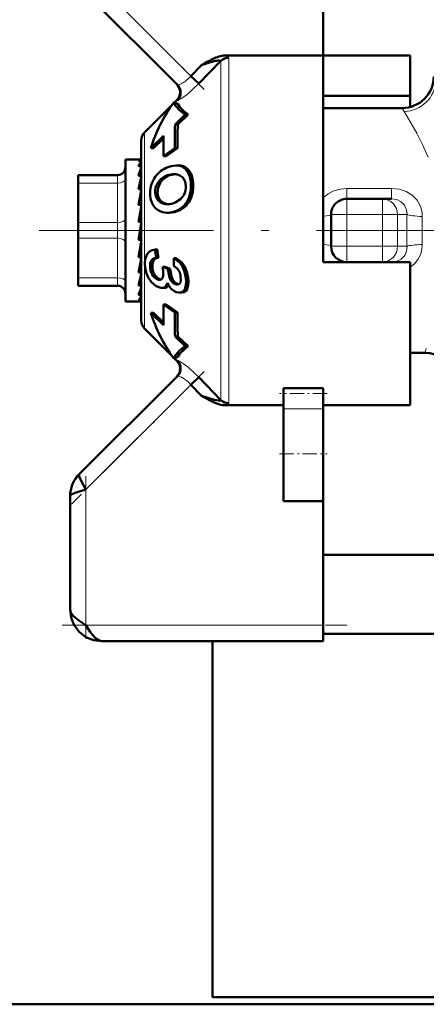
# Model space of a CAD drawing. Extents: x -1438 to 1837, y -1673 to 612.
# Tile 61 of 95: x 93 to 119, y -97 to -35. Entities that reach past the tile are written whole.
import ezdxf

# ---------------------------------------------------------------- set-up
doc = ezdxf.new("R2010")
doc.units = 0
doc.linetypes.add('DASHDOT', pattern=[18.5, 12, -3, 0.5, -3])

msp = doc.modelspace()

# ---------------------------------------------------------------- linework, layer by layer
at = {"color": 7, "lineweight": 50}
for p, q in [((112.291, -23.373), (112.291, -37.302)), ((96.584, -32.666), (103.072, -39.155)), ((112.291, -37.302), (106.1, -37.302)), ((112.291, -48.373), (112.291, -37.302)), ((112.291, -37.302), (117.791, -37.302)), ((117.791, -37.302), (117.791, -39.855)), ((104.609, -37.904), (103.934, -38.602)), ((105.832, -37.635), (104.429, -39.079)), ((104.784, -37.801), (104.609, -37.904)), ((104.961, -37.7), (104.784, -37.801)), ((105.832, -37.635), (105.834, -37.622)), ((104.429, -39.079), (103.934, -38.602)), ((112.291, -39.855), (117.791, -39.855)), ((117.791, -39.855), (117.791, -40.56)), ((100.996, -42.164), (102.725, -40.435)), ((102.845, -40.265), (102.842, -40.267)), ((103.104, -40.364), (102.845, -40.265)), ((102.881, -40.279), (103.044, -40.116)), ((102.926, -41.667), (103.573, -41.04)), ((103.755, -41.04), (103.107, -41.667)), ((103.755, -41.04), (103.573, -41.04)), ((117.291, -40.623), (112.291, -40.623)), ((102.926, -41.667), (103.107, -41.667)), ((102.198, -42.377), (101.398, -43.162)), ((100.791, -54.087), (100.791, -42.659)), ((102.194, -42.555), (101.573, -43.162)), ((101.573, -43.162), (101.398, -43.162)), ((102.912, -43.173), (102.2, -43.673)), ((103.074, -43.173), (102.362, -43.673)), ((103.074, -43.173), (102.912, -43.173)), ((99.791, -43.873), (99.791, -44.476)), ((100.769, -43.873), (99.791, -43.873)), ((100.791, -43.959), (100.615, -43.959)), ((100.769, -43.873), (100.791, -43.875)), ((102.2, -43.673), (102.362, -43.673)), ((103.142, -44.259), (102.988, -44.259)), ((96.791, -44.873), (99.291, -44.873)), ((96.791, -45.007), (96.791, -44.873)), ((99.791, -44.476), (99.791, -52.873)), ((100.791, -44.314), (100.615, -44.314)), ((100.753, -44.476), (100.791, -44.372)), ((100.791, -44.8), (100.785, -44.925)), ((102.787, -44.817), (102.869, -44.814)), ((102.787, -44.817), (102.939, -44.817)), ((96.791, -45.373), (96.791, -45.007)), ((96.791, -47.873), (96.791, -45.373)), ((100.791, -44.925), (100.615, -44.925)), ((100.791, -45.353), (100.77, -45.752)), ((100.791, -45.752), (100.615, -45.752)), ((100.791, -46.096), (100.748, -46.744)), ((100.791, -45.582), (100.779, -45.752)), ((100.791, -46.744), (100.615, -46.744)), ((100.791, -46.373), (100.773, -46.373)), ((102.572, -46.704), (102.552, -46.706)), ((113.791, -46.373), (116.037, -46.373)), ((116.037, -46.373), (116.617, -46.373)), ((100.791, -46.983), (100.71, -47.839)), ((102.577, -47.249), (102.432, -47.249)), ((112.791, -49.373), (112.791, -47.373)), ((96.791, -47.873), (96.791, -48.873)), ((100.791, -47.839), (100.615, -47.839)), ((100.615, -48.967), (100.791, -47.967)), ((112.291, -50.373), (112.291, -48.373)), ((96.791, -51.373), (96.791, -48.873)), ((100.615, -48.914), (100.702, -48.914)), ((100.791, -48.967), (100.615, -48.967)), ((100.791, -48.956), (100.702, -48.914)), ((100.72, -49.487), (100.791, -49.919)), ((101.81, -49.571), (101.665, -49.571)), ((100.791, -50.057), (100.615, -50.057)), ((100.791, -50.373), (100.753, -50.373)), ((100.791, -50.785), (100.754, -50.366)), ((101.87, -50.089), (101.724, -50.089)), ((102.993, -50.13), (102.847, -50.13)), ((117.791, -50.373), (112.291, -50.373)), ((116.617, -50.373), (116.531, -50.373)), ((117.791, -59.444), (117.791, -50.373)), ((100.791, -51.042), (100.615, -51.042)), ((100.791, -50.515), (100.76, -50.515)), ((102.472, -50.797), (102.147, -50.677)), ((102.295, -50.677), (102.147, -50.677)), ((102.295, -50.677), (102.62, -50.797)), ((102.62, -50.797), (102.472, -50.797)), ((103.188, -50.951), (103.192, -50.96)), ((96.791, -51.373), (96.791, -51.873)), ((100.791, -51.5), (100.774, -51.222)), ((101.935, -51.495), (101.899, -51.493)), ((99.291, -51.873), (96.791, -51.873)), ((100.791, -51.859), (100.615, -51.859)), ((100.791, -52.018), (100.788, -51.951)), ((102.073, -52.013), (102.025, -52.01)), ((102.227, -52.013), (102.073, -52.013)), ((103.064, -51.793), (103.028, -51.791)), ((103.205, -52.312), (103.155, -52.309)), ((103.358, -52.312), (103.205, -52.312)), ((100.67, -52.873), (99.791, -52.873)), ((100.791, -52.457), (100.615, -52.457)), ((100.791, -52.799), (100.615, -52.799)), ((100.791, -52.862), (100.725, -52.862)), ((101.398, -53.585), (102.198, -54.369)), ((101.573, -53.585), (101.398, -53.585)), ((101.573, -53.585), (102.194, -54.192)), ((102.2, -53.073), (102.912, -53.573)), ((102.362, -53.073), (102.2, -53.073)), ((102.362, -53.073), (103.074, -53.573)), ((103.074, -53.573), (102.912, -53.573)), ((100.996, -54.582), (102.725, -56.312)), ((102.926, -55.079), (103.573, -55.706)), ((103.107, -55.079), (102.926, -55.079)), ((103.107, -55.079), (103.755, -55.706)), ((103.755, -55.706), (103.573, -55.706)), ((102.842, -56.479), (102.845, -56.481)), ((102.845, -56.481), (103.104, -56.383)), ((102.881, -56.467), (103.044, -56.63)), ((118.725, -56.123), (117.791, -56.123)), ((103.072, -57.592), (96.877, -63.787)), ((103.934, -58.144), (104.429, -57.667)), ((104.429, -57.667), (105.832, -59.111)), ((104.609, -58.843), (103.934, -58.144)), ((109.791, -58.37), (112.291, -58.37)), ((109.791, -58.37), (109.791, -58.706)), ((112.291, -58.37), (112.291, -58.706)), ((104.609, -58.843), (104.784, -58.945)), ((104.784, -58.945), (104.961, -59.046)), ((109.791, -58.706), (109.791, -59.659)), ((112.291, -58.706), (112.291, -59.659)), ((106.1, -59.444), (109.791, -59.444)), ((109.791, -62.521), (109.791, -59.659)), ((112.291, -59.444), (117.791, -59.444)), ((112.291, -62.521), (112.291, -59.659)), ((109.791, -65.521), (109.791, -62.521)), ((112.291, -65.521), (112.291, -62.521)), ((96.291, -65.202), (96.291, -72.373)), ((109.791, -65.521), (112.291, -65.521)), ((112.291, -65.521), (112.291, -73.373)), ((112.291, -68.923), (120.395, -68.923)), ((112.291, -73.373), (112.291, -74.373)), ((112.291, -73.923), (120.395, -73.923)), ((112.291, -74.373), (98.291, -74.373)), ((105.291, -74.374), (105.291, -96.923)), ((105.291, -96.923), (123.341, -96.923)), ((123.341, -97.373), (-143.209, -97.373)), ((71.041, -97.373), (123.341, -97.373))]:
    msp.add_line(p, q, dxfattribs=at)
at = {"color": 7, "linetype": 'DASHDOT', "lineweight": 18, "ltscale": 0.302371}
msp.add_line((96.225, -30.893), (104.777, -39.445), dxfattribs=at)
at = {"color": 7, "lineweight": 18}
for p, q in [((103.934, -38.602), (97.291, -31.959)), ((105.832, -48.373), (105.832, -37.635)), ((106.327, -37.436), (106.327, -48.373)), ((117.426, -40.841), (117.291, -40.623)), ((100.996, -48.373), (100.996, -42.164)), ((99.291, -44.873), (99.291, -44.879)), ((99.291, -44.879), (99.291, -45.007)), ((103.296, -44.27), (103.143, -44.27)), ((103.847, -44.631), (103.696, -44.631)), ((99.291, -45.373), (96.791, -45.373)), ((99.291, -45.007), (99.291, -45.373)), ((99.291, -47.873), (99.291, -45.373)), ((101.982, -45.37), (101.831, -45.37)), ((102.5, -44.924), (102.348, -44.924)), ((104.073, -45.38), (103.925, -45.38)), ((101.815, -45.99), (101.667, -45.99)), ((104.009, -46.091), (103.862, -46.091)), ((113.791, -45.716), (113.791, -46.373)), ((113.791, -45.716), (116.617, -45.716)), ((116.617, -45.716), (116.617, -46.373)), ((101.943, -46.403), (101.796, -46.403)), ((102.253, -46.652), (102.107, -46.652)), ((103.724, -46.698), (103.579, -46.698)), ((113.791, -46.373), (113.791, -47.373)), ((116.037, -47.373), (116.037, -46.373)), ((103.242, -47.087), (103.097, -47.087)), ((112.791, -47.373), (113.791, -47.373)), ((113.791, -47.373), (113.791, -49.373)), ((116.037, -47.373), (113.791, -47.373)), ((116.037, -49.373), (116.037, -47.373)), ((116.037, -47.373), (116.998, -47.373)), ((117.6, -47.373), (116.998, -47.373)), ((116.998, -47.373), (116.998, -49.373)), ((96.791, -47.873), (99.291, -47.873)), ((99.291, -47.873), (99.291, -48.873)), ((100.996, -48.373), (100.996, -54.582)), ((105.832, -59.111), (105.832, -48.373)), ((106.327, -48.373), (106.327, -59.311)), ((99.291, -48.873), (96.791, -48.873)), ((99.291, -51.373), (99.291, -48.873)), ((112.791, -49.373), (113.791, -49.373)), ((113.791, -49.373), (116.037, -49.373)), ((113.791, -50.373), (113.791, -49.373)), ((116.037, -49.373), (116.998, -49.373)), ((116.037, -49.373), (116.037, -50.373)), ((116.998, -49.373), (117.6, -49.373)), ((101.504, -50.778), (101.355, -50.778)), ((102.631, -50.928), (102.483, -50.928)), ((103.535, -50.648), (103.389, -50.648)), ((96.791, -51.373), (99.291, -51.373)), ((99.291, -51.373), (99.291, -51.873)), ((101.701, -51.273), (101.55, -51.273)), ((101.968, -51.493), (101.899, -51.493)), ((103.751, -51.373), (103.602, -51.373)), ((103.098, -51.791), (103.028, -51.791)), ((103.694, -52.086), (103.543, -52.086)), ((103.044, -56.63), (103.054, -56.627)), ((97.291, -64.787), (103.934, -58.144)), ((112.291, -59.659), (109.791, -59.659)), ((97.291, -73.373), (97.291, -64.787)), ((112.291, -73.373), (97.291, -73.373))]:
    msp.add_line(p, q, dxfattribs=at)
at = {"color": 7, "linetype": 'DASHDOT', "lineweight": 18, "ltscale": 0.067371}
msp.add_line((113.566, -47.373), (116.261, -47.373), dxfattribs=at)
at = {"color": 7, "linetype": 'DASHDOT', "lineweight": 18, "ltscale": 0.06}
for p, q in [((113.791, -49.573), (113.791, -47.173)), ((116.037, -49.573), (116.037, -47.173))]:
    msp.add_line(p, q, dxfattribs=at)
at = {"color": 7, "linetype": 'DASHDOT', "lineweight": 18}
msp.add_line((123.864, -48.373), (94.329, -48.373), dxfattribs=at)
at = {"color": 7, "linetype": 'DASHDOT', "lineweight": 18, "ltscale": 0.067386}
msp.add_line((116.261, -49.373), (113.566, -49.373), dxfattribs=at)
at = {"color": 7, "linetype": 'DASHDOT', "lineweight": 18, "ltscale": 0.296715}
msp.add_line((104.764, -57.315), (96.371, -65.707), dxfattribs=at)
at = {"color": 7, "linetype": 'DASHDOT', "lineweight": 18, "ltscale": 0.075015}
msp.add_line((112.541, -58.706), (109.54, -58.706), dxfattribs=at)
at = {"color": 7, "linetype": 'DASHDOT', "lineweight": 18, "ltscale": 0.075}
msp.add_line((109.541, -62.521), (112.541, -62.521), dxfattribs=at)
at = {"color": 7, "linetype": 'DASHDOT', "lineweight": 18, "ltscale": 0.257574}
msp.add_line((97.291, -63.929), (97.291, -74.232), dxfattribs=at)
at = {"color": 7, "linetype": 'DASHDOT', "lineweight": 18, "ltscale": 0.45}
msp.add_line((95.791, -73.373), (113.791, -73.373), dxfattribs=at)
at = {"color": 7, "lineweight": 18}
for points in [[(105.834, -37.622), (105.829, -37.609), (105.821, -37.603), (105.797, -37.594), (105.704, -37.596)], [(104.429, -39.079), (103.685, -39.762), (103.302, -40.04), (103.153, -40.123), (103.09, -40.145), (103.078, -40.144), (103.072, -40.141)], [(103.072, -39.155), (103.077, -39.158), (103.089, -39.162), (103.107, -39.163), (103.177, -39.149)], [(118.926, -43.74), (118.573, -42.94), (118.212, -42.216), (117.615, -41.152), (117.426, -40.841)], [(112.291, -46.316), (112.602, -46.063), (112.961, -45.876), (113.367, -45.756), (113.791, -45.716)], [(116.617, -45.716), (117.09, -45.764), (117.538, -45.909), (117.924, -46.142), (118.237, -46.459), (118.446, -46.829), (118.551, -47.238), (118.562, -47.487)], [(117.6, -47.373), (117.572, -47.063), (117.446, -46.782), (117.23, -46.559), (116.944, -46.42), (116.617, -46.373)], [(116.617, -50.373), (116.947, -50.326), (117.237, -50.182), (117.45, -49.959), (117.574, -49.676), (117.6, -49.373)], [(118.562, -49.259), (118.539, -49.594), (118.447, -49.916), (118.287, -50.217), (118.067, -50.48), (117.791, -50.699)], [(103.072, -56.605), (103.078, -56.602), (103.098, -56.603), (103.212, -56.653), (103.464, -56.816), (103.755, -57.04), (104.429, -57.667)], [(103.177, -57.598), (103.113, -57.584), (103.092, -57.584), (103.077, -57.588), (103.072, -57.592)], [(106.327, -59.311), (106.324, -59.331), (106.317, -59.344), (106.293, -59.369), (106.154, -59.43), (106.1, -59.444)]]:
    msp.add_lwpolyline(points, dxfattribs=at)
at = {"color": 7, "lineweight": 50}
for points in [[(102.845, -40.265), (102.966, -40.506), (103.215, -40.766), (103.573, -41.04)], [(103.104, -40.364), (103.23, -40.576), (103.451, -40.803), (103.755, -41.04)], [(102.365, -44.409), (102.681, -44.298), (102.988, -44.259)], [(103.847, -44.631), (103.978, -44.9), (104.073, -45.38)], [(101.982, -45.37), (101.849, -45.671), (101.815, -45.99)], [(101.852, -47.09), (101.689, -46.966), (101.554, -46.805), (101.448, -46.603), (101.38, -46.372), (101.346, -46.113)], [(101.796, -46.403), (101.682, -46.12), (101.667, -45.99)], [(101.815, -45.99), (101.853, -46.214), (101.943, -46.403)], [(103.477, -46.143), (103.279, -46.398), (102.982, -46.592)], [(103.097, -47.087), (102.763, -47.207), (102.432, -47.249)], [(101.036, -50.71), (101.015, -50.437), (101.037, -50.182), (101.138, -49.903), (101.312, -49.709), (101.476, -49.62), (101.665, -49.571)], [(101.355, -50.778), (101.354, -50.465), (101.409, -50.3), (101.511, -50.178), (101.724, -50.089)], [(101.87, -50.089), (101.657, -50.179), (101.556, -50.299), (101.502, -50.463), (101.504, -50.778)], [(102.847, -50.13), (103.208, -50.407), (103.389, -50.648)], [(102.993, -50.13), (103.354, -50.407), (103.535, -50.648)], [(101.429, -51.647), (101.235, -51.361), (101.103, -51.028), (101.036, -50.71)], [(103.028, -51.791), (102.86, -51.738), (102.683, -51.566), (102.604, -51.419), (102.529, -51.187), (102.483, -50.928)], [(102.631, -50.928), (102.707, -51.292), (102.795, -51.502), (102.913, -51.664), (103.133, -51.784)], [(102.84, -50.615), (103.081, -50.799), (103.188, -50.951)], [(103.389, -50.648), (103.527, -50.992), (103.602, -51.373)], [(103.535, -50.648), (103.675, -50.992), (103.751, -51.373)], [(102.025, -52.01), (101.725, -51.904), (101.429, -51.647)], [(101.899, -51.493), (101.768, -51.458), (101.646, -51.378), (101.55, -51.273)], [(101.701, -51.273), (101.829, -51.403), (102.005, -51.486)], [(102.441, -51.695), (102.337, -51.894), (102.22, -51.984), (102.073, -52.013)], [(102.185, -51.159), (102.168, -51.298), (102.115, -51.411)], [(103.155, -52.309), (102.995, -52.273), (102.841, -52.192), (102.691, -52.063), (102.559, -51.897), (102.441, -51.695)], [(103.281, -51.289), (103.291, -51.528), (103.263, -51.66), (103.202, -51.749), (103.14, -51.782), (103.064, -51.793)], [(103.602, -51.373), (103.621, -51.616), (103.61, -51.844), (103.543, -52.086)], [(103.751, -51.373), (103.77, -51.617), (103.76, -51.844), (103.694, -52.086)], [(103.543, -52.086), (103.453, -52.216), (103.33, -52.292), (103.205, -52.312)], [(103.694, -52.086), (103.62, -52.2), (103.521, -52.276), (103.358, -52.312)], [(103.573, -55.706), (103.215, -55.981), (102.966, -56.24), (102.845, -56.481)], [(103.755, -55.706), (103.451, -55.944), (103.23, -56.17), (103.104, -56.383)], [(105.832, -59.111), (105.834, -59.127), (105.828, -59.138), (105.814, -59.147), (105.78, -59.154), (105.682, -59.148), (105.427, -59.093), (104.609, -58.843)], [(96.877, -63.787), (96.854, -63.834), (96.852, -63.877), (96.877, -63.99), (96.963, -64.196), (97.291, -64.787)], [(97.291, -64.787), (96.679, -64.961), (96.461, -65.045), (96.337, -65.121), (96.302, -65.163), (96.291, -65.202)], [(96.291, -72.373), (96.345, -72.583), (96.496, -72.788), (96.843, -73.078), (97.291, -73.373)], [(98.291, -74.373), (97.769, -74.31), (97.289, -74.117), (96.867, -73.797), (96.547, -73.375), (96.354, -72.895), (96.291, -72.373)], [(97.291, -73.373), (97.568, -73.794), (97.709, -73.984), (97.913, -74.202), (98.095, -74.326), (98.291, -74.373)]]:
    msp.add_lwpolyline(points, dxfattribs=at)
for centre, radius, start, end in [((106.464, -39.858), 2.608, 107.04695, 115.96607), ((106.118, -38.707), 1.405, 90.71488, 107.30097), ((108.523, -49.3), 12.05, 106.98067, 108.95648), ((107.915, -42.958), 6.03, 115.46142, 119.32905), ((108.415, -48.729), 11.472, 105.32482, 107.29502), ((106.072, -40.071), 2.503, 98.44714, 105.97282), ((117.291, -38.623), 2, 269.99886, 0.0007), ((102.55, -39.621), 0.699, 314.94372, 45.05708), ((102.577, -39.648), 0.699, 315.0791, 44.89331), ((128.818, -42.641), 25.911, 177.84736, 181.17826), ((125.895, -42.894), 22.821, 176.91837, 180.70105), ((101.491, -42.659), 0.7, 135, 180.00001), ((129.774, -42.947), 27.583, 178.81614, 181.50876), ((101.926, -44.799), 1.397, 144.35788, 159.70688), ((102.989, -45.342), 1.083, 81.86858, 90.06384), ((103.143, -45.336), 1.077, 81.84816, 90.06437), ((99.291, -44.373), 0.5, 270, 360), ((106.989, -46.635), 6.6, 160.90147, 164.979), ((103.065, -45.955), 1.697, 114.35156, 149.29145), ((102.851, -46.036), 1.221, 93.00197, 114.37881), ((103.003, -46.032), 1.217, 92.99424, 114.42005), ((102.877, -45.686), 0.872, 75.48502, 90.5), ((102.928, -45.493), 0.673, 50.70389, 75.59643), ((103.045, -45.023), 0.759, 31.03337, 82.61717), ((103.199, -45.017), 0.753, 30.79944, 82.58751), ((117.177, -49.285), 16.935, 165.37505, 167.95939), ((103.068, -46.004), 1.725, 147.96407, 183.64808), ((102.716, -45.938), 1.051, 147.30562, 182.81452), ((102.801, -45.974), 1.143, 113.37488, 148.13471), ((102.952, -45.976), 1.144, 113.27781, 148.05175), ((102.944, -45.465), 0.641, 23.50199, 50.20246), ((102.654, -45.582), 0.954, 3.50947, 22.97761), ((101.673, -45.541), 2.257, 345.90185, 4.09291), ((101.811, -45.535), 2.267, 345.80772, 3.92398), ((140.442, -54.205), 40.521, 168.11243, 169.39011), ((102.476, -45.611), 1.134, 332.0162, 4.41845), ((102.27, -45.72), 1.634, 323.23742, 346.89684), ((102.412, -45.716), 1.639, 323.19077, 346.79104), ((102.365, -46.011), 0.691, 214.55318, 248.0744), ((102.516, -46.003), 0.7, 214.96733, 247.96568), ((102.422, -45.871), 0.843, 248.05159, 270.24938), ((102.557, -45.932), 0.781, 247.08421, 265.71388), ((102.428, -45.671), 1.043, 269.84398, 276.79208), ((102.411, -45.299), 1.414, 276.54602, 293.84745), ((102.56, -45.929), 1.276, 294.87904, 322.9638), ((102.704, -45.927), 1.278, 294.86736, 322.92415), ((113.791, -47.373), 1, 90, 180.00001), ((206.941, -66.591), 107.967, 169.47259, 169.99766), ((102.428, -46.129), 1.121, 239.09899, 270.19487), ((13.299, -33.577), 88.858, 349.31117, 349.94255), ((116.18, -48.186), 14.581, 185.45129, 187.49998), ((116.04, -48.188), 14.297, 185.55015, 187.64005), ((113.791, -49.373), 1, 180.00001, 270), ((66.28, -43.604), 35.131, 347.77635, 349.21778), ((118.25, -50.571), 15.409, 178.36004, 180.16518), ((102.382, -50.661), 1.034, 186.49116, 216.33474), ((102.536, -50.656), 1.038, 186.74067, 216.48473), ((96.978, -51.345), 5.211, 2.04556, 7.36063), ((104.221, -50.722), 1.75, 182.46185, 186.75863), ((104.367, -50.717), 1.749, 182.63657, 186.93738), ((102.054, -51.445), 1.237, 7.24633, 23.05669), ((86.643, -48.037), 14.485, 344.69952, 347.61081), ((101.948, -51.284), 0.21, 266.37714, 322.70858), ((99.291, -52.373), 0.5, 0, 90), ((96.103, -50.639), 4.865, 338.04344, 344.49134), ((102.236, -51.681), 0.331, 268.3817, 330.45844), ((99.832, -52.13), 1.031, 319.46711, 338.37362), ((100.66, -52.687), 0.187, 273.05222, 314.53823), ((129.774, -53.799), 27.583, 178.49124, 181.18386), ((128.818, -54.106), 25.911, 178.82174, 182.15264), ((125.727, -53.856), 22.654, 179.28482, 183.09548), ((101.491, -54.087), 0.7, 180.00001, 225.0002), ((102.549, -57.125), 0.7, 315.00001, 45), ((102.577, -57.099), 0.699, 315.10697, 44.92077), ((118.725, -58.123), 2, 17.45223, 90.00255), ((107.929, -53.761), 6.061, 240.67968, 244.52739), ((106.464, -56.891), 2.605, 244.02464, 252.95185), ((106.12, -58.025), 1.42, 252.78134, 269.18858), ((98.275, -65.195), 1.984, 134.80796, 180.19202), ((98.275, -65.195), 1.984, 134.808, 180.19202)]:
    msp.add_arc(centre, radius, start, end, dxfattribs=at)
at = {"color": 7, "lineweight": 18}
for centre, radius, start, end in [((105.978, -37.938), 0.647, 63.54507, 79.08726), ((101.831, -36.635), 2.88, 309.31528, 316.90738), ((102.939, -38.413), 0.773, 287.88208, 295.42615), ((102.675, -37.835), 1.409, 295.06275, 300.3745), ((102.272, -37.174), 2.183, 300.70188, 309.31915), ((103.038, -40.152), 0.0363, 16.17956, 79.34269), ((148.054, -48.372), 30.471, 178.12157, 180.00226), ((142.452, -48.372), 23.907, 177.8793, 180.00248), ((148.054, -48.374), 30.471, 179.99774, 181.87843), ((142.452, -48.374), 23.907, 179.99752, 182.1207), ((122.051, -57.078), 3.46, 159.23398, 163.98971), ((103.033, -56.592), 0.041, 300.89238, 341.97358), ((102.939, -58.333), 0.773, 64.57427, 72.11678), ((102.673, -58.913), 1.411, 59.63056, 64.9319), ((102.275, -59.569), 2.179, 50.67028, 59.30486), ((101.831, -60.112), 2.88, 43.09245, 50.68341)]:
    msp.add_arc(centre, radius, start, end, dxfattribs=at)
for centre, major_axis, ratio, start_param, end_param in [((103, -37.807), (3.327, 0.378), 0.129171, 6.267853, 6.460295), ((117.426, -38.897), (1.797, 0.878), 0.965578, 4.271437, 5.814526), ((99.291, -45.123), (0.5, 0), 0.5, 4.712389, 6.283185), ((116.037, -47.373), (0, 1), 0.961524, 4.712389, 6.283185), ((111.791, -47.373), (1, 0), 0.114286, 5.235987, 6.283185), ((118.562, -47.373), (0.999, -0.033), 0.114225, 3.421775, 4.716143), ((99.291, -47.623), (0.5, 0), 0.5, 4.712389, 6.283185), ((99.291, -49.123), (-0.5, 0), 0.5, 3.141593, 4.712389), ((111.791, -49.373), (1, 0), 0.114286, 0, 1.047198), ((116.037, -49.373), (0, 1), 0.961524, 3.141593, 4.712389), ((118.562, -49.373), (0.999, 0.033), 0.114225, 1.567042, 2.86141), ((99.291, -51.623), (-0.5, 0), 0.5, 3.141593, 4.712389)]:
    msp.add_ellipse(centre, major_axis=major_axis, ratio=ratio, start_param=start_param, end_param=end_param, dxfattribs=at)
at = {"color": 7, "lineweight": 50}
for centre, major_axis, ratio, start_param, end_param in [((106.327, -38.116), (-0.7, 0), 0.972233, 4.712389, 5.497789), ((252.25, -84.087), (150.941, -40.616), 0.245499, 3.050478, 3.133214), ((100.702, -47.096), (-0.07, -3.222), 0.207287, 3.146101, 3.376799), ((60.469, -79.23), (43.151, 34.704), 0.149322, 6.179433, 6.267529), ((106.603, -31.673), (-4.326, -15.536), 0.258625, 0.071828, 0.216579), ((252.249, -12.66), (150.94, 40.616), 0.2455, 3.149971, 3.232707), ((106.327, -58.63), (-0.7, 0), 0.972234, 0.785397, 1.570796)]:
    msp.add_ellipse(centre, major_axis=major_axis, ratio=ratio, start_param=start_param, end_param=end_param, dxfattribs=at)

doc.saveas('drawing.dxf')
